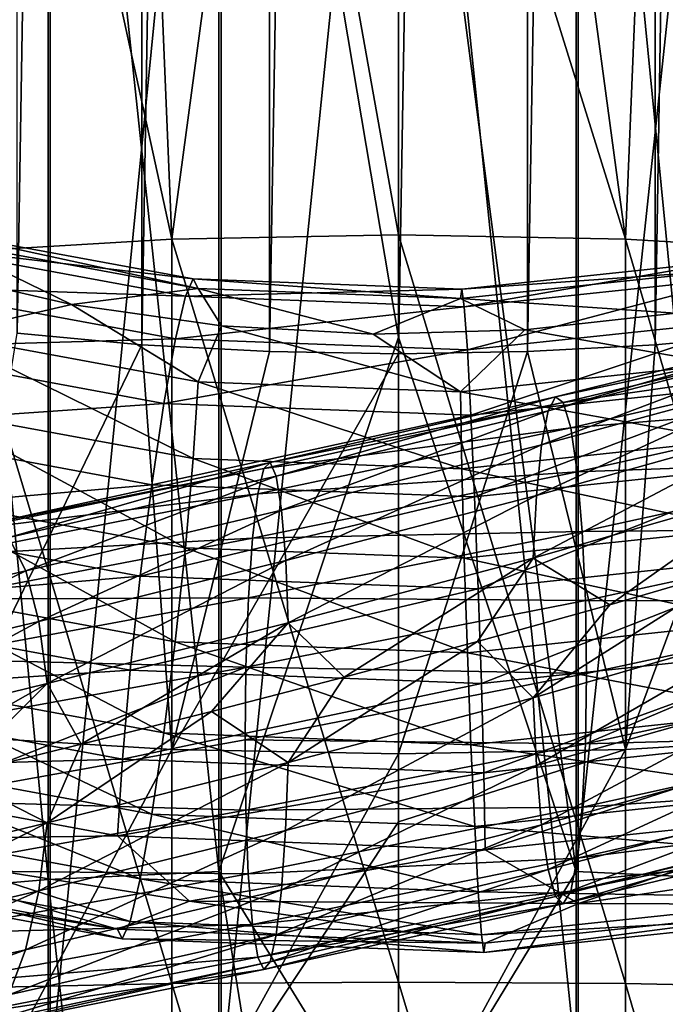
# Model space of a CAD drawing. Header units: metres. Extents: x -109 to 109, y -432 to 89.
# Tile 178 of 256: x -4 to 3, y -221 to -211. Entities that reach past the tile are written whole.
import ezdxf

# ---------------------------------------------------------------- set-up
doc = ezdxf.new("R2010")
doc.units = ezdxf.units.M
doc.layers.add('solid_506360_24502164', color=7, linetype='CONTINUOUS')
doc.layers.add('solid_506360_24502164_01', color=7, linetype='CONTINUOUS')

msp = doc.modelspace()

# ---------------------------------------------------------------- linework, layer by layer
at = {"layer": 'solid_506360_24502164'}
for points in [[(-4.017221, -214.023575, 224.496429), (-4.017221, -134.619553, 195.595718), (-2.702852, -134.740005, 195.264771)], [(-2.702852, -214.144028, 224.165482), (-4.017221, -214.023575, 224.496429), (-2.702852, -134.740005, 195.264771)], [(-2.702852, -214.144028, 224.165482), (-2.702852, -134.740005, 195.264771), (-1.35887, -134.812805, 195.064743)], [(-1.35887, -214.216843, 223.965454), (-2.702852, -214.144028, 224.165482), (-1.35887, -134.812805, 195.064743)], [(-1.35887, -214.216843, 223.965454), (-1.35887, -134.812805, 195.064743), (0, -134.837173, 194.997833)], [(0, -214.241196, 223.898529), (-1.35887, -214.216843, 223.965454), (0, -134.837173, 194.997833)], [(-3.68973, -202.869888, 959.321167), (-3.68973, -219.779465, 958.322876), (-5.302645, -202.915421, 960.334839)], [(-1.891428, -202.841614, 958.692078), (-1.891428, -219.694901, 957.698792), (-3.68973, -202.869888, 959.321167)], [(-1.891428, -219.694901, 957.698792), (-3.68973, -219.779465, 958.322876), (-3.68973, -202.869888, 959.321167)], [(-1.891428, -202.841614, 958.692078), (0, -214.065384, 957.982788), (-1.891428, -219.694901, 957.698792)], [(-3.68973, -219.779465, 958.322876), (-5.302645, -219.91568, 959.32843), (-5.302645, -202.915421, 960.334839)], [(-5.284738, -203.512497, 973.627563), (-5.284738, -221.701981, 972.514771), (-3.669097, -203.557816, 974.636841)], [(-5.284738, -221.701981, 972.514771), (-3.669097, -221.837601, 973.51593), (-3.669097, -203.557816, 974.636841)], [(-3.669097, -203.557816, 974.636841), (-3.669097, -221.837601, 973.51593), (-1.869106, -203.585846, 975.261108)], [(-3.669097, -221.837601, 973.51593), (-1.869106, -221.921478, 974.135193), (-1.869106, -203.585846, 975.261108)], [(-2.388744, -213.032104, 250.314285), (-1.35887, -205.373032, 248.263611), (-2.702852, -205.445831, 248.063583)], [(-2.388744, -213.032104, 250.314285), (0, -212.98555, 250.530685), (-1.35887, -205.373032, 248.263611)], [(0, -212.98555, 250.530685), (0, -205.348679, 248.330536), (-1.35887, -205.373032, 248.263611)], [(2.388744, -213.032104, 250.314285), (0, -205.348679, 248.330536), (0, -212.98555, 250.530685)], [(-2.388744, -213.032104, 250.314285), (-2.702852, -205.445831, 248.063583), (-4.017221, -205.566284, 247.732651)], [(-4.696142, -213.170197, 249.67247), (-2.388744, -213.032104, 250.314285), (-4.017221, -205.566284, 247.732651)], [(-5.118273, -213.102341, 456.748932), (-4.929935, -212.939819, 457.7146), (-2.161213, -213.451385, 457.41925)], [(-4.929935, -212.939819, 457.7146), (-4.810803, -213.052261, 458.698242), (-2.108987, -213.551468, 458.410034)], [(-2.161213, -213.451385, 457.41925), (-4.929935, -212.939819, 457.7146), (-2.108987, -213.551468, 458.410034)], [(-4.810803, -213.052261, 458.698242), (-4.988872, -213.366989, 459.645172), (-3.442823, -213.721283, 459.440613)], [(-2.108987, -213.551468, 458.410034), (-4.810803, -213.052261, 458.698242), (-3.442823, -213.721283, 459.440613)], [(-2.388744, -220.875931, 251.446045), (-2.388744, -213.032104, 250.314285), (-4.696142, -213.170197, 249.67247)], [(0, -220.859421, 251.666779), (0, -212.98555, 250.530685), (-2.388744, -213.032104, 250.314285)], [(-2.388744, -220.875931, 251.446045), (0, -220.859421, 251.666779), (-2.388744, -213.032104, 250.314285)], [(2.388744, -220.875931, 251.446045), (0, -212.98555, 250.530685), (0, -220.859421, 251.666779)], [(2.388744, -220.875931, 251.446045), (2.388744, -213.032104, 250.314285), (0, -212.98555, 250.530685)], [(-5.360527, -213.526642, 455.879639), (-5.118273, -213.102341, 456.748932), (-2.243777, -213.633453, 456.442291)], [(-2.243777, -213.633453, 456.442291), (-5.118273, -213.102341, 456.748932), (-2.161213, -213.451385, 457.41925)], [(-4.696142, -220.924911, 250.791367), (-2.388744, -220.875931, 251.446045), (-4.696142, -213.170197, 249.67247)], [(-3.442823, -213.721283, 459.440613), (-4.988872, -213.366989, 459.645172), (-4.811532, -214.036087, 460.397461)], [(-5.637032, -214.178284, 455.177277), (-5.360527, -213.526642, 455.879639), (-2.349978, -214.082901, 455.558472)], [(-2.349978, -214.082901, 455.558472), (-5.360527, -213.526642, 455.879639), (-2.243777, -213.633453, 456.442291)], [(-2.108987, -213.551468, 458.410034), (-3.442823, -213.721283, 459.440613), (-1.864432, -213.94429, 459.311859)], [(-2.108987, -213.551468, 458.410034), (-1.864432, -213.94429, 459.311859), (-0.268526, -214.033905, 459.260132)], [(0.650966, -213.656647, 458.349304), (-2.108987, -213.551468, 458.410034), (-0.268526, -214.033905, 459.260132)], [(-3.442823, -213.721283, 459.440613), (-4.811532, -214.036087, 460.397461), (-2.109307, -214.535385, 460.109192)], [(-1.864432, -213.94429, 459.311859), (-3.442823, -213.721283, 459.440613), (-2.109307, -214.535385, 460.109192)], [(-2.471194, -214.763229, 454.839539), (-5.637032, -214.178284, 455.177277), (-2.349978, -214.082901, 455.558472)], [(-4.811532, -214.036087, 460.397461), (-4.931339, -214.833145, 460.984619), (-2.161829, -215.344864, 460.689178)], [(-2.109307, -214.535385, 460.109192), (-4.811532, -214.036087, 460.397461), (-2.161829, -215.344864, 460.689178)], [(-4.696142, -218.269989, 225.970627), (-4.017221, -214.023575, 224.496429), (-2.702852, -214.144028, 224.165482)], [(-5.925344, -215.004349, 454.698853), (-5.637032, -214.178284, 455.177277), (-2.471194, -214.763229, 454.839539)], [(-2.388744, -218.408081, 225.328796), (-4.696142, -218.269989, 225.970627), (-2.702852, -214.144028, 224.165482)], [(-2.388744, -218.408081, 225.328796), (-2.702852, -214.144028, 224.165482), (-1.35887, -214.216843, 223.965454)], [(-2.388744, -218.408081, 225.328796), (-1.35887, -214.216843, 223.965454), (0, -214.241196, 223.898529)], [(0, -218.454636, 225.112396), (-2.388744, -218.408081, 225.328796), (0, -214.241196, 223.898529)], [(-2.597586, -215.619217, 454.343872), (-5.925344, -215.004349, 454.698853), (-2.471194, -214.763229, 454.839539)], [(-4.931339, -214.833145, 460.984619), (-5.120237, -215.751465, 461.32431), (-2.244638, -216.282776, 461.017578)], [(-2.161829, -215.344864, 460.689178), (-4.931339, -214.833145, 460.984619), (-2.244638, -216.282776, 461.017578)], [(-6.202059, -215.937805, 454.483246), (-5.925344, -215.004349, 454.698853), (-2.597586, -215.619217, 454.343872)], [(-1.418051, -215.447433, 984.948486), (-4.519962, -216.091354, 984.328918), (-1.482158, -215.715652, 985.678406)], [(-4.306588, -216.028473, 983.575562), (-4.519962, -216.091354, 984.328918), (-1.418051, -215.447433, 984.948486)], [(-1.351109, -215.384811, 984.168396), (-4.306588, -216.028473, 983.575562), (-1.418051, -215.447433, 984.948486)], [(-4.102416, -216.173859, 982.837219), (-4.306588, -216.028473, 983.575562), (-1.351109, -215.384811, 984.168396)], [(-1.287054, -215.530991, 983.40509), (-4.102416, -216.173859, 982.837219), (-1.351109, -215.384811, 984.168396)], [(-3.925221, -216.528152, 982.176392), (-4.102416, -216.173859, 982.837219), (-1.287054, -215.530991, 983.40509)], [(-1.231462, -215.886505, 982.723267), (-3.925221, -216.528152, 982.176392), (-1.287054, -215.530991, 983.40509)], [(-2.718894, -216.581375, 454.111664), (-6.202059, -215.937805, 454.483246), (-2.597586, -215.619217, 454.343872)], [(-5.120237, -215.751465, 461.32431), (-5.362892, -216.716522, 461.388977), (-2.351015, -217.27301, 461.067688)], [(-2.244638, -216.282776, 461.017578), (-5.120237, -215.751465, 461.32431), (-2.351015, -217.27301, 461.067688)], [(-1.482158, -215.715652, 985.678406), (-4.724299, -216.359192, 985.032654), (-1.537846, -216.183167, 986.292725)], [(-4.519962, -216.091354, 984.328918), (-4.724299, -216.359192, 985.032654), (-1.482158, -215.715652, 985.678406)], [(-6.444714, -216.902863, 454.547882), (-6.202059, -215.937805, 454.483246), (-2.718894, -216.581375, 454.111664)], [(-3.787515, -217.058975, 981.639343), (-3.925221, -216.528152, 982.176392), (-1.231462, -215.886505, 982.723267)], [(-1.18826, -216.418869, 982.170715), (-3.787515, -217.058975, 981.639343), (-1.231462, -215.886505, 982.723267)], [(-3.925221, -216.528152, 982.176392), (-6.477453, -217.121155, 981.128723), (-4.102416, -216.173859, 982.837219)], [(-1.537846, -216.183167, 986.292725), (-4.901803, -216.825607, 985.623413), (-1.581173, -216.811646, 986.747192)], [(-4.724299, -216.359192, 985.032654), (-4.901803, -216.825607, 985.623413), (-1.537846, -216.183167, 986.292725)], [(-3.698471, -217.713837, 981.262329), (-3.787515, -217.058975, 981.639343), (-1.18826, -216.418869, 982.170715)], [(-1.160324, -217.07547, 981.784546), (-3.698471, -217.713837, 981.262329), (-1.18826, -216.418869, 982.170715)], [(1.419251, -216.391815, 981.82135), (-0.570873, -217.646317, 981.654358), (-1.160324, -217.07547, 981.784546)], [(1.419251, -216.391815, 981.82135), (0.832063, -217.271927, 981.675903), (-0.570873, -217.646317, 981.654358)], [(-6.250208, -217.650833, 980.624878), (-6.477453, -217.121155, 981.128723), (-3.925221, -216.528152, 982.176392)], [(-2.82527, -217.571625, 454.161774), (-6.444714, -216.902863, 454.547882), (-2.718894, -216.581375, 454.111664)], [(-3.787515, -217.058975, 981.639343), (-6.250208, -217.650833, 980.624878), (-3.925221, -216.528152, 982.176392)], [(-5.362892, -216.716522, 461.388977), (-5.639607, -217.649963, 461.17337), (-2.472323, -218.235184, 460.83548)], [(-2.351015, -217.27301, 461.067688), (-5.362892, -216.716522, 461.388977), (-2.472323, -218.235184, 460.83548)], [(-1.581173, -216.811646, 986.747192), (-5.039906, -217.452362, 986.058899), (-1.609259, -217.541138, 987.012146)], [(-4.901803, -216.825607, 985.623413), (-5.039906, -217.452362, 986.058899), (-1.581173, -216.811646, 986.747192)], [(-6.633612, -217.821182, 454.887604), (-6.444714, -216.902863, 454.547882), (-2.82527, -217.571625, 454.161774)], [(-6.103267, -218.303589, 980.268372), (-6.250208, -217.650833, 980.624878), (-3.787515, -217.058975, 981.639343)], [(-3.698471, -217.713837, 981.262329), (-6.103267, -218.303589, 980.268372), (-3.787515, -217.058975, 981.639343)], [(-1.160324, -217.07547, 981.784546), (-3.341496, -218.352829, 981.178101), (-3.698471, -217.713837, 981.262329)], [(-1.160324, -217.07547, 981.784546), (-1.969373, -218.007385, 981.487427), (-3.341496, -218.352829, 981.178101)], [(-1.160324, -217.07547, 981.784546), (-0.570873, -217.646317, 981.654358), (-1.969373, -218.007385, 981.487427)], [(-5.039906, -217.452362, 986.058899), (-5.129428, -218.179642, 986.310547), (-1.609259, -217.541138, 987.012146)], [(-2.90808, -218.509537, 454.490173), (-6.633612, -217.821182, 454.887604), (-2.82527, -217.571625, 454.161774)], [(-1.609259, -217.541138, 987.012146), (-5.158414, -218.944763, 986.351624), (-1.613896, -218.308197, 987.059143)], [(-1.609259, -217.541138, 987.012146), (-5.129428, -218.179642, 986.310547), (-5.158414, -218.944763, 986.351624)], [(-3.698471, -217.713837, 981.262329), (-5.961242, -218.998428, 980.141724), (-6.103267, -218.303589, 980.268372)], [(-3.698471, -217.713837, 981.262329), (-4.675332, -218.682907, 980.728516), (-5.961242, -218.998428, 980.141724)], [(-5.639607, -217.649963, 461.17337), (-5.927919, -218.476044, 460.694946), (-2.598715, -219.091171, 460.339783)], [(-2.472323, -218.235184, 460.83548), (-5.639607, -217.649963, 461.17337), (-2.598715, -219.091171, 460.339783)], [(-3.698471, -217.713837, 981.262329), (-3.341496, -218.352829, 981.178101), (-4.675332, -218.682907, 980.728516)], [(-1.160499, -218.546936, 981.648499), (-1.969373, -218.007385, 981.487427), (-0.570873, -217.646317, 981.654358)], [(-6.753418, -218.618225, 455.474762), (-6.633612, -217.821182, 454.887604), (-2.90808, -218.509537, 454.490173)], [(-3.699028, -219.181686, 981.121765), (-3.341496, -218.352829, 981.178101), (-1.969373, -218.007385, 981.487427)], [(-1.160499, -218.546936, 981.648499), (-3.699028, -219.181686, 981.121765), (-1.969373, -218.007385, 981.487427)], [(-1.613896, -218.308197, 987.059143), (-5.158414, -218.944763, 986.351624), (-1.609434, -219.048767, 986.872742)], [(-4.696142, -222.733368, 226.614624), (-4.696142, -218.269989, 225.970627), (-2.388744, -218.408081, 225.328796)], [(-3.699028, -219.181686, 981.121765), (-4.675332, -218.682907, 980.728516), (-3.341496, -218.352829, 981.178101)], [(-2.388744, -222.782349, 225.959946), (-4.696142, -222.733368, 226.614624), (-2.388744, -218.408081, 225.328796)], [(-2.960602, -219.319016, 455.07016), (-6.753418, -218.618225, 455.474762), (-2.90808, -218.509537, 454.490173)], [(-5.927919, -218.476044, 460.694946), (-6.204424, -219.12767, 459.992584), (-2.719931, -219.7715, 459.62088)], [(-2.598715, -219.091171, 460.339783), (-5.927919, -218.476044, 460.694946), (-2.719931, -219.7715, 459.62088)], [(-3.78855, -219.896271, 981.367554), (-3.699028, -219.181686, 981.121765), (-1.160499, -218.546936, 981.648499)], [(-1.188584, -219.263336, 981.907532), (-3.78855, -219.896271, 981.367554), (-1.160499, -218.546936, 981.648499)], [(-2.960602, -219.319016, 455.07016), (-6.231447, -219.369431, 456.179657), (-6.753418, -218.618225, 455.474762)], [(-3.699028, -219.181686, 981.121765), (-6.104186, -219.764526, 980.123657), (-4.675332, -218.682907, 980.728516)], [(-5.158414, -218.944763, 986.351624), (-5.129985, -219.682388, 986.166687), (-1.609434, -219.048767, 986.872742)], [(-1.609434, -219.048767, 986.872742), (-5.129985, -219.682388, 986.166687), (-1.581498, -219.717194, 986.478394)], [(-6.204424, -219.12767, 459.992584), (-6.446679, -219.551971, 459.123291), (-2.826131, -220.220932, 458.737061)], [(-6.251916, -220.474518, 980.345032), (-6.104186, -219.764526, 980.123657), (-3.699028, -219.181686, 981.121765)], [(-3.78855, -219.896271, 981.367554), (-6.251916, -220.474518, 980.345032), (-3.699028, -219.181686, 981.121765)], [(-2.719931, -219.7715, 459.62088), (-6.204424, -219.12767, 459.992584), (-2.826131, -220.220932, 458.737061)], [(0, -219.171356, 225.258072), (0, -222.798859, 225.739212), (-2.388744, -222.782349, 225.959946)], [(-3.926652, -220.519394, 981.794006), (-3.78855, -219.896271, 981.367554), (-1.188584, -219.263336, 981.907532)], [(-1.231911, -219.888107, 982.352966), (-3.926652, -220.519394, 981.794006), (-1.188584, -219.263336, 981.907532)], [(-2.960922, -220.302933, 456.769318), (-6.754148, -219.602066, 457.173981), (-6.231447, -219.369431, 456.179657)], [(-2.960602, -219.319016, 455.07016), (-2.202127, -220.008423, 455.81073), (-6.231447, -219.369431, 456.179657)], [(-2.960922, -220.302933, 456.769318), (-6.231447, -219.369431, 456.179657), (-2.202127, -220.008423, 455.81073)], [(0.913827, -219.466675, 454.984894), (-2.202127, -220.008423, 455.81073), (-2.960602, -219.319016, 455.07016)], [(0.913827, -219.466675, 454.984894), (1.894105, -220.031769, 455.797241), (-2.202127, -220.008423, 455.81073)], [(-6.446679, -219.551971, 459.123291), (-6.635015, -219.714508, 458.157623), (-2.908696, -220.403015, 457.760101)], [(-2.826131, -220.220932, 458.737061), (-6.446679, -219.551971, 459.123291), (-2.908696, -220.403015, 457.760101)], [(-6.635015, -219.714508, 458.157623), (-6.754148, -219.602066, 457.173981), (-2.960922, -220.302933, 456.769318)], [(-5.129985, -219.682388, 986.166687), (-5.040941, -220.348648, 985.781494), (-1.581498, -219.717194, 986.478394)], [(-1.891428, -219.694901, 957.698792), (-1.891428, -236.395477, 955.226685), (-3.68973, -219.779465, 958.322876)], [(-1.891428, -219.694901, 957.698792), (0, -231.428864, 955.903381), (-1.891428, -236.395477, 955.226685)], [(-2.908696, -220.403015, 457.760101), (-6.635015, -219.714508, 458.157623), (-2.960922, -220.302933, 456.769318)], [(-3.68973, -219.779465, 958.322876), (-3.68973, -236.535629, 955.840698), (-5.302645, -219.91568, 959.32843)], [(-1.581498, -219.717194, 986.478394), (-5.040941, -220.348648, 985.781494), (-1.538296, -220.251617, 985.91626)], [(-1.891428, -236.395477, 955.226685), (-3.68973, -236.535629, 955.840698), (-3.68973, -219.779465, 958.322876)], [(-6.479815, -221.092621, 980.735046), (-6.251916, -220.474518, 980.345032), (-3.78855, -219.896271, 981.367554)], [(-3.926652, -220.519394, 981.794006), (-6.479815, -221.092621, 980.735046), (-3.78855, -219.896271, 981.367554)], [(-4.104156, -220.992569, 982.37561), (-3.926652, -220.519394, 981.794006), (-1.231911, -219.888107, 982.352966)], [(-1.2876, -220.362671, 982.958069), (-4.104156, -220.992569, 982.37561), (-1.231911, -219.888107, 982.352966)], [(-3.68973, -236.535629, 955.840698), (-5.302645, -236.761459, 956.830078), (-5.302645, -219.91568, 959.32843)], [(0.913926, -220.450607, 456.684082), (-2.960922, -220.302933, 456.769318), (-2.202127, -220.008423, 455.81073)], [(-5.040941, -220.348648, 985.781494), (-4.903235, -220.881409, 985.234863), (-1.538296, -220.251617, 985.91626)], [(-1.538296, -220.251617, 985.91626), (-4.903235, -220.881409, 985.234863), (-1.482704, -220.598587, 985.226685)], [(-4.308493, -221.275482, 983.072998), (-4.104156, -220.992569, 982.37561), (-1.2876, -220.362671, 982.958069)], [(-1.351707, -220.64653, 983.681641), (-4.308493, -221.275482, 983.072998), (-1.2876, -220.362671, 982.958069)], [(-6.772735, -221.560822, 981.270874), (-6.479815, -221.092621, 980.735046), (-3.926652, -220.519394, 981.794006)], [(-4.104156, -220.992569, 982.37561), (-6.772735, -221.560822, 981.270874), (-3.926652, -220.519394, 981.794006)], [(-4.903235, -220.881409, 985.234863), (-4.72604, -221.227386, 984.566284), (-1.482704, -220.598587, 985.226685)], [(-1.482704, -220.598587, 985.226685), (-4.72604, -221.227386, 984.566284), (-1.418649, -220.728256, 984.459961)], [(-4.72604, -221.227386, 984.566284), (-4.521867, -221.356796, 983.824585), (-1.418649, -220.728256, 984.459961)], [(-4.521867, -221.356796, 983.824585), (-4.308493, -221.275482, 983.072998), (-1.351707, -220.64653, 983.681641)], [(-1.418649, -220.728256, 984.459961), (-4.521867, -221.356796, 983.824585), (-1.351707, -220.64653, 983.681641)], [(-2.388744, -228.800858, 251.49382), (-2.388744, -220.875931, 251.446045), (-4.696142, -220.924911, 250.791367)], [(-4.696142, -228.759781, 250.838593), (-2.388744, -228.800858, 251.49382), (-4.696142, -220.924911, 250.791367)], [(0, -228.814697, 251.714737), (0, -220.859421, 251.666779), (-2.388744, -220.875931, 251.446045)], [(-2.388744, -228.800858, 251.49382), (0, -228.814697, 251.714737), (-2.388744, -220.875931, 251.446045)], [(2.388744, -228.800858, 251.49382), (0, -220.859421, 251.666779), (0, -228.814697, 251.714737)], [(2.388744, -228.800858, 251.49382), (2.388744, -220.875931, 251.446045), (0, -220.859421, 251.666779)]]:
    msp.add_3dface(points, dxfattribs=at)
at = {"layer": 'solid_506360_24502164_01'}
for points in [[(2.702852, -214.144028, 224.165482), (2.702852, -134.740005, 195.264771), (4.017221, -134.619553, 195.595718)], [(4.017221, -214.023575, 224.496429), (2.702852, -214.144028, 224.165482), (4.017221, -134.619553, 195.595718)], [(1.35887, -214.216843, 223.965454), (1.35887, -134.812805, 195.064743), (2.702852, -134.740005, 195.264771)], [(2.702852, -214.144028, 224.165482), (1.35887, -214.216843, 223.965454), (2.702852, -134.740005, 195.264771)], [(0, -214.241196, 223.898529), (0, -134.837173, 194.997833), (1.35887, -134.812805, 195.064743)], [(1.35887, -214.216843, 223.965454), (0, -214.241196, 223.898529), (1.35887, -134.812805, 195.064743)], [(-1.891428, -202.841614, 958.692078), (0, -205.330551, 958.425781), (0, -214.065384, 957.982788)], [(0, -205.330551, 958.425781), (1.869106, -202.841446, 958.687012), (1.869106, -219.69429, 957.693787)], [(3.669097, -202.869476, 959.311279), (1.869106, -219.69429, 957.693787), (1.869106, -202.841446, 958.687012)], [(3.669097, -202.869476, 959.311279), (3.669097, -219.778183, 958.313049), (1.869106, -219.69429, 957.693787)], [(-1.869106, -203.585846, 975.261108), (-1.869106, -221.921478, 974.135193), (0, -203.595245, 975.468994)], [(-1.869106, -221.921478, 974.135193), (0, -221.949493, 974.341431), (0, -203.595245, 975.468994)], [(0, -203.595245, 975.468994), (1.891428, -221.920868, 974.130188), (1.891428, -203.585678, 975.256042)], [(0, -203.595245, 975.468994), (0, -221.949493, 974.341431), (1.891428, -221.920868, 974.130188)], [(1.891428, -203.585678, 975.256042), (3.68973, -221.836319, 973.506104), (3.68973, -203.557419, 974.626953)], [(1.891428, -203.585678, 975.256042), (1.891428, -221.920868, 974.130188), (3.68973, -221.836319, 973.506104)], [(0, -214.065384, 957.982788), (0, -205.330551, 958.425781), (1.869106, -219.69429, 957.693787)], [(2.388744, -213.032104, 250.314285), (1.35887, -205.373032, 248.263611), (0, -205.348679, 248.330536)], [(2.388744, -213.032104, 250.314285), (2.702852, -205.445831, 248.063583), (1.35887, -205.373032, 248.263611)], [(2.388744, -213.032104, 250.314285), (4.696142, -213.170197, 249.67247), (2.702852, -205.445831, 248.063583)], [(4.696142, -213.170197, 249.67247), (4.017221, -205.566284, 247.732651), (2.702852, -205.445831, 248.063583)], [(4.696142, -220.924911, 250.791367), (4.696142, -213.170197, 249.67247), (2.388744, -213.032104, 250.314285)], [(2.388744, -220.875931, 251.446045), (4.696142, -220.924911, 250.791367), (2.388744, -213.032104, 250.314285)], [(3.476995, -213.260208, 457.529602), (0.667086, -213.559174, 457.356995), (3.392974, -213.364914, 458.517731)], [(0.69257, -213.745361, 456.377686), (0.667086, -213.559174, 457.356995), (3.476995, -213.260208, 457.529602)], [(3.609826, -213.434982, 456.556885), (0.69257, -213.745361, 456.377686), (3.476995, -213.260208, 457.529602)], [(3.392974, -213.364914, 458.517731), (0.650966, -213.656647, 458.349304), (2.915839, -213.810913, 459.388855)], [(0.667086, -213.559174, 457.356995), (0.650966, -213.656647, 458.349304), (3.392974, -213.364914, 458.517731)], [(-2.243777, -213.633453, 456.442291), (-2.161213, -213.451385, 457.41925), (0.667086, -213.559174, 457.356995)], [(-2.161213, -213.451385, 457.41925), (-2.108987, -213.551468, 458.410034), (0.650966, -213.656647, 458.349304)], [(0.667086, -213.559174, 457.356995), (-2.161213, -213.451385, 457.41925), (0.650966, -213.656647, 458.349304)], [(0.72535, -214.200104, 455.490814), (0.69257, -213.745361, 456.377686), (3.609826, -213.434982, 456.556885)], [(3.780684, -213.875031, 455.678497), (0.72535, -214.200104, 455.490814), (3.609826, -213.434982, 456.556885)], [(0.69257, -213.745361, 456.377686), (-2.243777, -213.633453, 456.442291), (0.667086, -213.559174, 457.356995)], [(-2.349978, -214.082901, 455.558472), (-2.243777, -213.633453, 456.442291), (0.69257, -213.745361, 456.377686)], [(0.650966, -213.656647, 458.349304), (-0.268526, -214.033905, 459.260132), (1.329903, -213.989304, 459.285858)], [(0.650966, -213.656647, 458.349304), (1.329903, -213.989304, 459.285858), (2.915839, -213.810913, 459.388855)], [(0.72535, -214.200104, 455.490814), (-2.349978, -214.082901, 455.558472), (0.69257, -213.745361, 456.377686)], [(0.762765, -214.886475, 454.768402), (0.72535, -214.200104, 455.490814), (3.780684, -213.875031, 455.678497)], [(3.975698, -214.544632, 454.965759), (0.762765, -214.886475, 454.768402), (3.780684, -213.875031, 455.678497)], [(2.915839, -213.810913, 459.388855), (1.329903, -213.989304, 459.285858), (3.393488, -214.348801, 460.216919)], [(-1.864432, -213.94429, 459.311859), (-2.109307, -214.535385, 460.109192), (0.651064, -214.640579, 460.048462)], [(-0.268526, -214.033905, 459.260132), (-1.864432, -213.94429, 459.311859), (0.651064, -214.640579, 460.048462)], [(1.329903, -213.989304, 459.285858), (-0.268526, -214.033905, 459.260132), (0.651064, -214.640579, 460.048462)], [(1.329903, -213.989304, 459.285858), (0.651064, -214.640579, 460.048462), (3.393488, -214.348801, 460.216919)], [(1.574261, -214.842133, 983.434326), (1.65261, -214.69342, 984.195862), (4.596848, -213.959534, 983.654602)], [(4.378914, -214.112244, 982.921753), (1.574261, -214.842133, 983.434326), (4.596848, -213.959534, 983.654602)], [(4.596848, -213.959534, 983.654602), (1.65261, -214.69342, 984.195862), (4.824604, -214.014862, 984.404297)], [(-2.471194, -214.763229, 454.839539), (-2.349978, -214.082901, 455.558472), (0.72535, -214.200104, 455.490814)], [(-1.891428, -219.694901, 957.698792), (0, -214.065384, 957.982788), (0, -222.770874, 957.141357)], [(0, -222.770874, 957.141357), (0, -214.065384, 957.982788), (1.869106, -219.69429, 957.693787)], [(1.65261, -214.69342, 984.195862), (1.734491, -214.753448, 984.974731), (4.824604, -214.014862, 984.404297)], [(4.824604, -214.014862, 984.404297), (1.734491, -214.753448, 984.974731), (5.042712, -214.275513, 985.106506)], [(2.388744, -218.408081, 225.328796), (2.702852, -214.144028, 224.165482), (4.017221, -214.023575, 224.496429)], [(4.696142, -218.269989, 225.970627), (2.388744, -218.408081, 225.328796), (4.017221, -214.023575, 224.496429)], [(0.762765, -214.886475, 454.768402), (-2.471194, -214.763229, 454.839539), (0.72535, -214.200104, 455.490814)], [(2.388744, -218.408081, 225.328796), (1.35887, -214.216843, 223.965454), (2.702852, -214.144028, 224.165482)], [(1.506264, -215.199875, 982.754761), (1.574261, -214.842133, 983.434326), (4.378914, -214.112244, 982.921753)], [(4.189777, -214.472992, 982.267883), (1.506264, -215.199875, 982.754761), (4.378914, -214.112244, 982.921753)], [(0, -218.454636, 225.112396), (0, -214.241196, 223.898529), (1.35887, -214.216843, 223.965454)], [(2.388744, -218.408081, 225.328796), (0, -218.454636, 225.112396), (1.35887, -214.216843, 223.965454)], [(1.734491, -214.753448, 984.974731), (1.812903, -215.01918, 985.704285), (5.042712, -214.275513, 985.106506)], [(5.042712, -214.275513, 985.106506), (1.812903, -215.01918, 985.704285), (5.232181, -214.735779, 985.698242)], [(3.393488, -214.348801, 460.216919), (0.651064, -214.640579, 460.048462), (3.477986, -215.153625, 460.799591)], [(1.453421, -215.734009, 982.204834), (1.506264, -215.199875, 982.754761), (4.189777, -214.472992, 982.267883)], [(4.042789, -215.008957, 981.73877), (1.453421, -215.734009, 982.204834), (4.189777, -214.472992, 982.267883)], [(-2.109307, -214.535385, 460.109192), (-2.161829, -215.344864, 460.689178), (0.667276, -215.452682, 460.626923)], [(0.651064, -214.640579, 460.048462), (-2.109307, -214.535385, 460.109192), (0.667276, -215.452682, 460.626923)], [(0.801778, -215.748779, 454.269073), (0.762765, -214.886475, 454.768402), (3.975698, -214.544632, 454.965759)], [(4.179039, -215.38945, 454.476532), (0.801778, -215.748779, 454.269073), (3.975698, -214.544632, 454.965759)], [(1.65261, -214.69342, 984.195862), (-1.351109, -215.384811, 984.168396), (1.734491, -214.753448, 984.974731)], [(-1.287054, -215.530991, 983.40509), (-1.351109, -215.384811, 984.168396), (1.65261, -214.69342, 984.195862)], [(1.574261, -214.842133, 983.434326), (-1.287054, -215.530991, 983.40509), (1.65261, -214.69342, 984.195862)], [(0.651064, -214.640579, 460.048462), (0.667276, -215.452682, 460.626923), (3.477986, -215.153625, 460.799591)], [(-2.597586, -215.619217, 454.343872), (-2.471194, -214.763229, 454.839539), (0.762765, -214.886475, 454.768402)], [(1.734491, -214.753448, 984.974731), (-1.418051, -215.447433, 984.948486), (1.812903, -215.01918, 985.704285)], [(-1.351109, -215.384811, 984.168396), (-1.418051, -215.447433, 984.948486), (1.734491, -214.753448, 984.974731)], [(1.812903, -215.01918, 985.704285), (1.881018, -215.484573, 986.318909), (5.232181, -214.735779, 985.698242)], [(5.232181, -214.735779, 985.698242), (1.881018, -215.484573, 986.318909), (5.379591, -215.357834, 986.136963)], [(0.801778, -215.748779, 454.269073), (-2.597586, -215.619217, 454.343872), (0.762765, -214.886475, 454.768402)], [(-1.231462, -215.886505, 982.723267), (-1.287054, -215.530991, 983.40509), (1.574261, -214.842133, 983.434326)], [(1.506264, -215.199875, 982.754761), (-1.231462, -215.886505, 982.723267), (1.574261, -214.842133, 983.434326)], [(1.812903, -215.01918, 985.704285), (-1.482158, -215.715652, 985.678406), (1.881018, -215.484573, 986.318909)], [(-1.418051, -215.447433, 984.948486), (-1.482158, -215.715652, 985.678406), (1.812903, -215.01918, 985.704285)], [(1.419251, -216.391815, 981.82135), (1.453421, -215.734009, 982.204834), (4.042789, -215.008957, 981.73877)], [(3.947744, -215.667328, 981.369812), (1.419251, -216.391815, 981.82135), (4.042789, -215.008957, 981.73877)], [(-1.18826, -216.418869, 982.170715), (-1.231462, -215.886505, 982.723267), (1.506264, -215.199875, 982.754761)], [(1.453421, -215.734009, 982.204834), (-1.18826, -216.418869, 982.170715), (1.506264, -215.199875, 982.754761)], [(3.477986, -215.153625, 460.799591), (0.667276, -215.452682, 460.626923), (3.611212, -216.084229, 461.132202)], [(-2.161829, -215.344864, 460.689178), (-2.244638, -216.282776, 461.017578), (0.692836, -216.39473, 460.952942)], [(0.667276, -215.452682, 460.626923), (-2.161829, -215.344864, 460.689178), (0.692836, -216.39473, 460.952942)], [(0.839221, -216.71698, 454.033356), (0.801778, -215.748779, 454.269073), (4.179039, -215.38945, 454.476532)], [(4.374201, -216.340881, 454.250519), (0.839221, -216.71698, 454.033356), (4.179039, -215.38945, 454.476532)], [(1.881018, -215.484573, 986.318909), (1.934014, -216.11145, 986.774536), (5.379591, -215.357834, 986.136963)], [(5.379591, -215.357834, 986.136963), (1.934014, -216.11145, 986.774536), (5.475147, -216.082184, 986.393799)], [(1.881018, -215.484573, 986.318909), (-1.537846, -216.183167, 986.292725), (1.934014, -216.11145, 986.774536)], [(-1.482158, -215.715652, 985.678406), (-1.537846, -216.183167, 986.292725), (1.881018, -215.484573, 986.318909)], [(0.667276, -215.452682, 460.626923), (0.692836, -216.39473, 460.952942), (3.611212, -216.084229, 461.132202)], [(-2.718894, -216.581375, 454.111664), (-2.597586, -215.619217, 454.343872), (0.801778, -215.748779, 454.269073)], [(0.839221, -216.71698, 454.033356), (-2.718894, -216.581375, 454.111664), (0.801778, -215.748779, 454.269073)], [(-1.160324, -217.07547, 981.784546), (-1.18826, -216.418869, 982.170715), (1.453421, -215.734009, 982.204834)], [(1.419251, -216.391815, 981.82135), (-1.160324, -217.07547, 981.784546), (1.453421, -215.734009, 982.204834)], [(3.947744, -215.667328, 981.369812), (2.223728, -216.885086, 981.55127), (1.419251, -216.391815, 981.82135)], [(3.947744, -215.667328, 981.369812), (3.594493, -216.485275, 981.282043), (2.223728, -216.885086, 981.55127)], [(1.934014, -216.11145, 986.774536), (-1.581173, -216.811646, 986.747192), (1.968367, -216.839935, 987.041199)], [(-1.537846, -216.183167, 986.292725), (-1.581173, -216.811646, 986.747192), (1.934014, -216.11145, 986.774536)], [(3.611212, -216.084229, 461.132202), (0.692836, -216.39473, 460.952942), (3.782352, -217.065048, 461.187744)], [(1.934014, -216.11145, 986.774536), (1.968367, -216.839935, 987.041199), (5.475147, -216.082184, 986.393799)], [(5.475147, -216.082184, 986.393799), (1.968367, -216.839935, 987.041199), (5.503907, -216.84816, 986.442322)], [(-2.244638, -216.282776, 461.017578), (-2.351015, -217.27301, 461.067688), (0.725671, -217.390274, 461)], [(0.692836, -216.39473, 460.952942), (-2.244638, -216.282776, 461.017578), (0.725671, -217.390274, 461)], [(0.872055, -217.712524, 454.080444), (0.839221, -216.71698, 454.033356), (4.374201, -216.340881, 454.250519)], [(4.545341, -217.321701, 454.306061), (0.872055, -217.712524, 454.080444), (4.374201, -216.340881, 454.250519)], [(0.692836, -216.39473, 460.952942), (0.725671, -217.390274, 461), (3.782352, -217.065048, 461.187744)], [(1.419251, -216.391815, 981.82135), (2.223728, -216.885086, 981.55127), (0.832063, -217.271927, 981.675903)], [(1.419465, -217.863541, 981.690063), (2.223728, -216.885086, 981.55127), (3.594493, -216.485275, 981.282043)], [(3.948338, -217.135941, 981.243469), (1.419465, -217.863541, 981.690063), (3.594493, -216.485275, 981.282043)], [(-2.82527, -217.571625, 454.161774), (-2.718894, -216.581375, 454.111664), (0.839221, -216.71698, 454.033356)], [(0.872055, -217.712524, 454.080444), (-2.82527, -217.571625, 454.161774), (0.839221, -216.71698, 454.033356)], [(-1.581173, -216.811646, 986.747192), (-1.609259, -217.541138, 987.012146), (1.968367, -216.839935, 987.041199)], [(1.968367, -216.839935, 987.041199), (-1.609259, -217.541138, 987.012146), (1.978518, -217.608124, 987.090149)], [(1.419465, -217.863541, 981.690063), (0.832063, -217.271927, 981.675903), (2.223728, -216.885086, 981.55127)], [(1.968367, -216.839935, 987.041199), (1.978518, -217.608124, 987.090149), (5.503907, -216.84816, 986.442322)], [(5.503907, -216.84816, 986.442322), (1.968581, -218.347763, 986.906677), (5.475741, -217.585556, 986.264465)], [(5.503907, -216.84816, 986.442322), (1.978518, -217.608124, 987.090149), (1.968581, -218.347763, 986.906677)], [(3.782352, -217.065048, 461.187744), (0.725671, -217.390274, 461), (3.977514, -218.016495, 460.961731)], [(1.453818, -218.578979, 981.950806), (1.419465, -217.863541, 981.690063), (3.948338, -217.135941, 981.243469)], [(4.043894, -217.847733, 981.494324), (1.453818, -218.578979, 981.950806), (3.948338, -217.135941, 981.243469)], [(-2.351015, -217.27301, 461.067688), (-2.472323, -218.235184, 460.83548), (0.763114, -218.35849, 460.764282)], [(0.725671, -217.390274, 461), (-2.351015, -217.27301, 461.067688), (0.763114, -218.35849, 460.764282)], [(-1.160499, -218.546936, 981.648499), (-0.570873, -217.646317, 981.654358), (0.832063, -217.271927, 981.675903)], [(1.419465, -217.863541, 981.690063), (-1.160499, -218.546936, 981.648499), (0.832063, -217.271927, 981.675903)], [(0.725671, -217.390274, 461), (0.763114, -218.35849, 460.764282), (3.977514, -218.016495, 460.961731)], [(0.897616, -218.654587, 454.406433), (0.872055, -217.712524, 454.080444), (4.545341, -217.321701, 454.306061)], [(4.678568, -218.252304, 454.638672), (0.897616, -218.654587, 454.406433), (4.545341, -217.321701, 454.306061)], [(-2.90808, -218.509537, 454.490173), (-2.82527, -217.571625, 454.161774), (0.872055, -217.712524, 454.080444)], [(-1.609259, -217.541138, 987.012146), (-1.613896, -218.308197, 987.059143), (1.978518, -217.608124, 987.090149)], [(1.978518, -217.608124, 987.090149), (-1.613896, -218.308197, 987.059143), (1.968581, -218.347763, 986.906677)], [(5.475741, -217.585556, 986.264465), (1.968581, -218.347763, 986.906677), (5.380695, -218.255325, 985.887512)], [(0.897616, -218.654587, 454.406433), (-2.90808, -218.509537, 454.490173), (0.872055, -217.712524, 454.080444)], [(-1.188584, -219.263336, 981.907532), (-1.160499, -218.546936, 981.648499), (1.419465, -217.863541, 981.690063)], [(1.453818, -218.578979, 981.950806), (-1.188584, -219.263336, 981.907532), (1.419465, -217.863541, 981.690063)], [(1.506814, -219.202179, 982.3974), (1.453818, -218.578979, 981.950806), (4.043894, -217.847733, 981.494324)], [(4.191304, -218.466248, 981.924011), (1.506814, -219.202179, 982.3974), (4.043894, -217.847733, 981.494324)], [(3.977514, -218.016495, 460.961731), (0.763114, -218.35849, 460.764282), (4.180855, -218.861298, 460.472504)], [(-2.472323, -218.235184, 460.83548), (-2.598715, -219.091171, 460.339783), (0.802126, -219.220779, 460.264954)], [(0.763114, -218.35849, 460.764282), (-2.472323, -218.235184, 460.83548), (0.802126, -219.220779, 460.264954)], [(-1.613896, -218.308197, 987.059143), (-1.609434, -219.048767, 986.872742), (1.968581, -218.347763, 986.906677)], [(1.968581, -218.347763, 986.906677), (-1.609434, -219.048767, 986.872742), (1.934411, -219.01741, 986.515076)], [(0.913827, -219.466675, 454.984894), (0.897616, -218.654587, 454.406433), (4.678568, -218.252304, 454.638672)], [(4.763065, -219.057129, 455.221344), (0.913827, -219.466675, 454.984894), (4.678568, -218.252304, 454.638672)], [(5.380695, -218.255325, 985.887512), (1.934411, -219.01741, 986.515076), (5.233708, -218.793289, 985.348816)], [(1.968581, -218.347763, 986.906677), (1.934411, -219.01741, 986.515076), (5.380695, -218.255325, 985.887512)], [(2.388744, -222.782349, 225.959946), (2.388744, -218.408081, 225.328796), (4.696142, -218.269989, 225.970627)], [(4.696142, -222.733368, 226.614624), (2.388744, -222.782349, 225.959946), (4.696142, -218.269989, 225.970627)], [(-2.388744, -222.782349, 225.959946), (-2.388744, -218.408081, 225.328796), (0, -218.454636, 225.112396)], [(0, -219.171356, 225.258072), (-2.388744, -222.782349, 225.959946), (0, -218.454636, 225.112396)], [(2.388744, -218.408081, 225.328796), (0, -219.171356, 225.258072), (0, -218.454636, 225.112396)], [(2.388744, -218.408081, 225.328796), (0, -222.798859, 225.739212), (0, -219.171356, 225.258072)], [(2.388744, -222.782349, 225.959946), (0, -222.798859, 225.739212), (2.388744, -218.408081, 225.328796)], [(0.763114, -218.35849, 460.764282), (0.802126, -219.220779, 460.264954), (4.180855, -218.861298, 460.472504)], [(-2.960602, -219.319016, 455.07016), (-2.90808, -218.509537, 454.490173), (0.897616, -218.654587, 454.406433)], [(1.574929, -219.674637, 983.002808), (1.506814, -219.202179, 982.3974), (4.191304, -218.466248, 981.924011)], [(4.380773, -218.933319, 982.506653), (1.574929, -219.674637, 983.002808), (4.191304, -218.466248, 981.924011)], [(0.913827, -219.466675, 454.984894), (-2.960602, -219.319016, 455.07016), (0.897616, -218.654587, 454.406433)], [(-1.231911, -219.888107, 982.352966), (-1.188584, -219.263336, 981.907532), (1.453818, -218.578979, 981.950806)], [(1.506814, -219.202179, 982.3974), (-1.231911, -219.888107, 982.352966), (1.453818, -218.578979, 981.950806)], [(4.180855, -218.861298, 460.472504), (0.802126, -219.220779, 460.264954), (4.37587, -219.530899, 459.759766)], [(5.233708, -218.793289, 985.348816), (1.881567, -219.553635, 985.955566), (5.04457, -219.145844, 984.687134)], [(1.934411, -219.01741, 986.515076), (1.881567, -219.553635, 985.955566), (5.233708, -218.793289, 985.348816)], [(1.653341, -219.956009, 983.726013), (1.574929, -219.674637, 983.002808), (4.380773, -218.933319, 982.506653)], [(4.598881, -219.20903, 983.202698), (1.653341, -219.956009, 983.726013), (4.380773, -218.933319, 982.506653)], [(-1.609434, -219.048767, 986.872742), (-1.581498, -219.717194, 986.478394), (1.934411, -219.01741, 986.515076)], [(1.934411, -219.01741, 986.515076), (-1.581498, -219.717194, 986.478394), (1.881567, -219.553635, 985.955566)], [(4.763065, -219.057129, 455.221344), (1.894105, -220.031769, 455.797241), (0.913827, -219.466675, 454.984894)], [(4.763065, -219.057129, 455.221344), (5.932785, -219.438736, 456.139648), (1.894105, -220.031769, 455.797241)], [(-2.598715, -219.091171, 460.339783), (-2.719931, -219.7715, 459.62088), (0.839541, -219.90715, 459.542542)], [(0.802126, -219.220779, 460.264954), (-2.598715, -219.091171, 460.339783), (0.839541, -219.90715, 459.542542)], [(5.04457, -219.145844, 984.687134), (1.813571, -219.902863, 985.268188), (4.826637, -219.2827, 983.950745)], [(1.881567, -219.553635, 985.955566), (1.813571, -219.902863, 985.268188), (5.04457, -219.145844, 984.687134)], [(-1.2876, -220.362671, 982.958069), (-1.231911, -219.888107, 982.352966), (1.506814, -219.202179, 982.3974)], [(1.574929, -219.674637, 983.002808), (-1.2876, -220.362671, 982.958069), (1.506814, -219.202179, 982.3974)], [(0.802126, -219.220779, 460.264954), (0.839541, -219.90715, 459.542542), (4.37587, -219.530899, 459.759766)], [(1.735222, -220.035095, 984.503235), (1.653341, -219.956009, 983.726013), (4.598881, -219.20903, 983.202698)], [(4.826637, -219.2827, 983.950745), (1.735222, -220.035095, 984.503235), (4.598881, -219.20903, 983.202698)], [(1.813571, -219.902863, 985.268188), (1.735222, -220.035095, 984.503235), (4.826637, -219.2827, 983.950745)], [(4.76358, -220.041016, 456.920532), (1.894105, -220.031769, 455.797241), (5.932785, -219.438736, 456.139648)], [(-1.581498, -219.717194, 986.478394), (-1.538296, -220.251617, 985.91626), (1.881567, -219.553635, 985.955566)], [(1.881567, -219.553635, 985.955566), (-1.538296, -220.251617, 985.91626), (1.813571, -219.902863, 985.268188)], [(4.37587, -219.530899, 459.759766), (0.839541, -219.90715, 459.542542), (4.546727, -219.970947, 458.881409)], [(-1.891428, -219.694901, 957.698792), (0, -222.770874, 957.141357), (0, -231.428864, 955.903381)], [(-1.351707, -220.64653, 983.681641), (-1.2876, -220.362671, 982.958069), (1.574929, -219.674637, 983.002808)], [(1.653341, -219.956009, 983.726013), (-1.351707, -220.64653, 983.681641), (1.574929, -219.674637, 983.002808)], [(0, -222.770874, 957.141357), (1.869106, -219.69429, 957.693787), (1.869106, -236.394409, 955.221741)], [(3.669097, -219.778183, 958.313049), (1.869106, -236.394409, 955.221741), (1.869106, -219.69429, 957.693787)], [(-2.719931, -219.7715, 459.62088), (-2.826131, -220.220932, 458.737061), (0.872321, -220.361893, 458.65567)], [(0.839541, -219.90715, 459.542542), (-2.719931, -219.7715, 459.62088), (0.872321, -220.361893, 458.65567)], [(3.669097, -219.778183, 958.313049), (3.669097, -236.533478, 955.831055), (1.869106, -236.394409, 955.221741)], [(-1.538296, -220.251617, 985.91626), (-1.482704, -220.598587, 985.226685), (1.813571, -219.902863, 985.268188)], [(1.813571, -219.902863, 985.268188), (-1.482704, -220.598587, 985.226685), (1.735222, -220.035095, 984.503235)], [(0.839541, -219.90715, 459.542542), (0.872321, -220.361893, 458.65567), (4.546727, -219.970947, 458.881409)], [(0.913926, -220.450607, 456.684082), (-2.202127, -220.008423, 455.81073), (1.894105, -220.031769, 455.797241)], [(-1.418649, -220.728256, 984.459961), (-1.351707, -220.64653, 983.681641), (1.653341, -219.956009, 983.726013)], [(1.735222, -220.035095, 984.503235), (-1.418649, -220.728256, 984.459961), (1.653341, -219.956009, 983.726013)], [(4.546727, -219.970947, 458.881409), (0.872321, -220.361893, 458.65567), (4.679558, -220.145721, 457.908661)], [(-1.482704, -220.598587, 985.226685), (-1.418649, -220.728256, 984.459961), (1.735222, -220.035095, 984.503235)], [(0.897806, -220.54808, 457.676361), (0.913926, -220.450607, 456.684082), (4.76358, -220.041016, 456.920532)], [(4.679558, -220.145721, 457.908661), (0.897806, -220.54808, 457.676361), (4.76358, -220.041016, 456.920532)], [(4.76358, -220.041016, 456.920532), (0.913926, -220.450607, 456.684082), (1.894105, -220.031769, 455.797241)], [(-2.826131, -220.220932, 458.737061), (-2.908696, -220.403015, 457.760101), (0.897806, -220.54808, 457.676361)], [(0.872321, -220.361893, 458.65567), (-2.826131, -220.220932, 458.737061), (0.897806, -220.54808, 457.676361)], [(0.872321, -220.361893, 458.65567), (0.897806, -220.54808, 457.676361), (4.679558, -220.145721, 457.908661)], [(-2.908696, -220.403015, 457.760101), (-2.960922, -220.302933, 456.769318), (0.913926, -220.450607, 456.684082)], [(0.897806, -220.54808, 457.676361), (-2.908696, -220.403015, 457.760101), (0.913926, -220.450607, 456.684082)], [(4.696142, -228.759781, 250.838593), (4.696142, -220.924911, 250.791367), (2.388744, -220.875931, 251.446045)], [(2.388744, -228.800858, 251.49382), (4.696142, -228.759781, 250.838593), (2.388744, -220.875931, 251.446045)]]:
    msp.add_3dface(points, dxfattribs=at)

doc.saveas('drawing.dxf')
